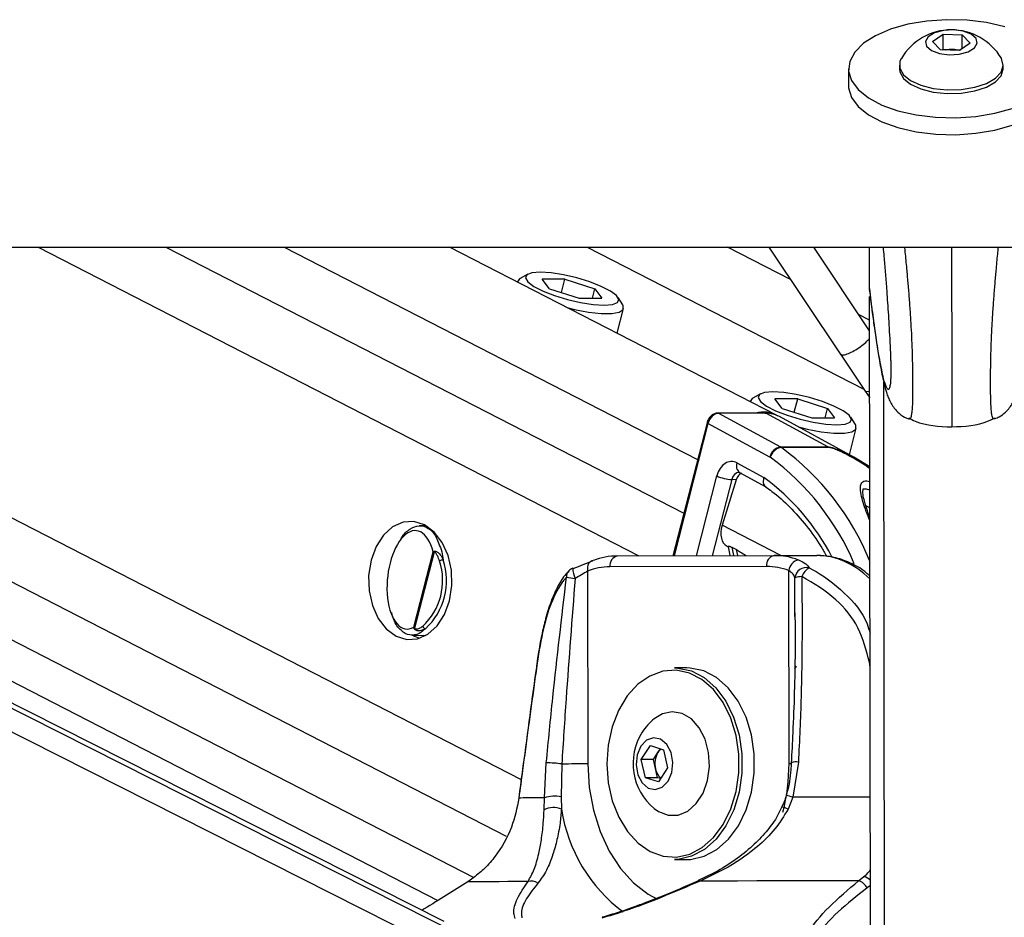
# Model space of a CAD drawing. Header units: millimetres. Extents: x 1508 to 17407, y 390 to 16320.
# Tile 40 of 66: x 14669 to 14849, y 5778 to 5942. Entities that reach past the tile are written whole.
import ezdxf

# ---------------------------------------------------------------- set-up
doc = ezdxf.new("R2010")
doc.units = ezdxf.units.MM
doc.header["$LTSCALE"] = 2

msp = doc.modelspace()

# ---------------------------------------------------------------- linework, layer by layer
at = {"color": 7, "linetype": 'Continuous', "lineweight": 25}
for p, q in [((14836.25, 5938.08), (14838.22, 5939.45)), ((14837.74, 5936.59), (14836.25, 5938.08)), ((14838.22, 5939.45), (14841.68, 5939.32)), ((14838.23, 5936.7), (14838.22, 5939.45)), ((14843.16, 5937.82), (14841.19, 5936.46)), ((14841.68, 5939.32), (14843.16, 5937.82)), ((14841.68, 5936.8), (14841.68, 5939.32)), ((14841.19, 5936.46), (14837.74, 5936.59)), ((14838.04, 5936.58), (14838.23, 5936.7)), ((14838.23, 5936.7), (14839.95, 5936.64)), ((14839.95, 5936.64), (14841.37, 5936.59)), ((14820.91, 5933.09), (14820.92, 5930.02)), ((14830.21, 5933.78), (14830.21, 5933.11)), ((14849.21, 5933.13), (14849.21, 5933.8)), ((12298.07, 5900.55), (14837.97, 5900.55)), ((14747, 5777.29), (14502.8, 5900.55)), ((14513.53, 5900.55), (14745.86, 5781.16)), ((14807.78, 5869.83), (14747.99, 5900.55)), ((14810.33, 5894.63), (14798.8, 5900.55)), ((14806.38, 5900.55), (14819.54, 5880.82)), ((14824.78, 5885.22), (14814.55, 5900.55)), ((14824.77, 5892.64), (14824.75, 5900.55)), ((14824.76, 5892.64), (14824.75, 5900.55)), ((14824.77, 5892.64), (14824.76, 5900.55)), ((14824.77, 5894.87), (14824.76, 5900.55)), ((14824.77, 5892.97), (14824.76, 5900.55)), ((14824.77, 5894.47), (14824.76, 5900.55)), ((14837.97, 5900.55), (17377.86, 5900.55)), ((14762.27, 5895.56), (14760.87, 5894.79)), ((14769.09, 5894.66), (14764.94, 5894.66)), ((14766.24, 5892.92), (14764.94, 5894.66)), ((14768.46, 5892.22), (14769.09, 5894.66)), ((14769.09, 5894.66), (14774.55, 5892.92)), ((14760.42, 5894.28), (14760.39, 5894.18)), ((14766.24, 5892.92), (14771.7, 5891.19)), ((14774.1, 5891.19), (14774.55, 5892.92)), ((14774.55, 5892.92), (14775.85, 5891.19)), ((14824.77, 5892.96), (14824.77, 5894.47)), ((14824.77, 5892.97), (14824.77, 5892.96)), ((14824.77, 5892.96), (14824.83, 5892.32)), ((14771.7, 5891.19), (14775.85, 5891.19)), ((14779.64, 5889.97), (14778.78, 5891.31)), ((14824.77, 5887.21), (14824.77, 5891.51)), ((14824.93, 5768.22), (14824.77, 5891.51)), ((14824.77, 5888.21), (14824.77, 5891.51)), ((14778.64, 5884.81), (14779.79, 5889.31)), ((14824.77, 5887.21), (14822.76, 5888.24)), ((14824.77, 5888.05), (14824.77, 5888.21)), ((14824.77, 5887.21), (14824.77, 5888.21)), ((14819.45, 5880.95), (14823.94, 5874.21)), ((14804.81, 5873.7), (14803.41, 5872.93)), ((14823.94, 5874.21), (14824.79, 5873)), ((14802.95, 5872.42), (14802.93, 5872.32)), ((14811.63, 5872.8), (14807.47, 5872.8)), ((14808.78, 5871.06), (14807.47, 5872.8)), ((14811, 5870.36), (14811.63, 5872.8)), ((14811.63, 5872.8), (14817.08, 5871.06)), ((14805.66, 5870.21), (14796.98, 5870.21)), ((14797.13, 5870.17), (14808.47, 5864.02)), ((14805.81, 5870.17), (14797.13, 5870.17)), ((14817.15, 5864.02), (14805.81, 5870.17)), ((14821.9, 5862.15), (14808.28, 5869.56)), ((14808.78, 5871.06), (14814.23, 5869.33)), ((14816.63, 5869.33), (14817.08, 5871.06)), ((14817.08, 5871.06), (14818.38, 5869.33)), ((14822.17, 5868.11), (14821.32, 5869.45)), ((14795.07, 5868.44), (14788.82, 5844.13)), ((14806.55, 5862.16), (14795.23, 5868.29)), ((14814.23, 5869.33), (14818.38, 5869.33)), ((14821.08, 5862.6), (14822.32, 5867.45)), ((14808.47, 5864.02), (14817.15, 5864.02)), ((14817.32, 5863.91), (14808.64, 5863.91)), ((14824.81, 5860.4), (14821.88, 5862.15)), ((14800.53, 5861.1), (14805.43, 5858.44)), ((14800.95, 5859.35), (14800.99, 5859.34)), ((14800.99, 5859.34), (14805.83, 5856.71)), ((14800.39, 5858.02), (14797.81, 5849.7)), ((14800.39, 5858.02), (14799.58, 5858.04)), ((14743.63, 5849.65), (14742.51, 5849.62)), ((14741.45, 5831.07), (14744.99, 5844.85)), ((14745.18, 5844.82), (14741.6, 5830.88)), ((14778.7, 5844.1), (14807.34, 5844.18)), ((14798.76, 5845.86), (14798.92, 5845.78)), ((14798.91, 5845.83), (14799.25, 5844.16)), ((14799.56, 5845.7), (14800.44, 5845.25)), ((14807.34, 5844.18), (14815.13, 5844.18)), ((14773.23, 5841.33), (14773.27, 5806.09)), ((14805.93, 5842.18), (14777.29, 5842.1)), ((14810.04, 5806.19), (14810, 5841.43)), ((14811.1, 5833.03), (14811.1, 5833.71)), ((14741.07, 5829.63), (14743.63, 5829.57)), ((14743.4, 5829.45), (14743.15, 5829.58)), ((14791.38, 5823.64), (14789.11, 5823.64)), ((14788.83, 5815.64), (14788.79, 5815.64)), ((14783.04, 5806.88), (14784.69, 5809.44)), ((14784.69, 5809.44), (14787.08, 5808.7)), ((14785.25, 5806.88), (14786.07, 5808.16)), ((14786.07, 5808.16), (14786.53, 5808.87)), ((14787.08, 5808.7), (14787.83, 5805.4)), ((14783.79, 5803.58), (14783.04, 5806.88)), ((14785.25, 5806.88), (14783.04, 5806.88)), ((14785.62, 5805.23), (14785.25, 5806.88)), ((14811.76, 5806.42), (14810.73, 5800.01)), ((14765.32, 5799.89), (14765.67, 5806.3)), ((14768.5, 5806.08), (14768.39, 5800.08)), ((14785.99, 5803.58), (14785.62, 5805.23)), ((14787.83, 5805.4), (14786.18, 5802.84)), ((14786.18, 5802.84), (14783.79, 5803.58)), ((14785.99, 5803.58), (14783.79, 5803.58)), ((14786.55, 5803.41), (14785.99, 5803.58)), ((14765.28, 5797.7), (14765.32, 5799.89)), ((14768.39, 5800.08), (14768.45, 5797.82)), ((14810.73, 5800.01), (14809.86, 5797.82)), ((14788.79, 5796.64), (14788.83, 5796.64)), ((14789.11, 5788.64), (14791.38, 5788.64)), ((14752.42, 5785.32), (14751.3, 5784.55)), ((14793.47, 5784.77), (14793.46, 5784.76)), ((14822.76, 5784.74), (14823.73, 5785.52))]:
    msp.add_line(p, q, dxfattribs=at)
at = {"color": 8, "linetype": 'Continuous', "lineweight": 25}
for p, q in [((14750.87, 5770.07), (14492.37, 5900.55)), ((14750.21, 5774.7), (14500.89, 5900.55)), ((14528.25, 5900.55), (14752.43, 5785.35)), ((14548.85, 5900.55), (14758.36, 5792.88)), ((14571.68, 5900.55), (14761.09, 5803.22)), ((14672.77, 5900.55), (14782.6, 5844.11)), ((14696.15, 5900.55), (14790.82, 5851.9)), ((14717.76, 5900.55), (14793.34, 5861.71)), ((14773.13, 5900.55), (14823.71, 5874.56)), ((14824.77, 5892.64), (14824.75, 5900.55)), ((14824.76, 5892.64), (14824.75, 5900.55)), ((14824.77, 5892.64), (14824.76, 5900.55)), ((14824.77, 5887.21), (14824.77, 5891.51)), ((14824.98, 5734.61), (14824.77, 5891.51)), ((14824.77, 5888.21), (14824.77, 5891.51)), ((14824.77, 5887.8), (14824.77, 5888.21)), ((14824.77, 5887.82), (14824.77, 5887.8)), ((14824.77, 5887.21), (14824.77, 5887.8)), ((14827.56, 5729.79), (14827.36, 5875.91)), ((14795.23, 5868.29), (14789.02, 5844.13)), ((14793.11, 5844.14), (14796.86, 5858.73)), ((14799.58, 5858.04), (14796.01, 5844.15)), ((14824.82, 5852.87), (14824.1, 5853.23)), ((14808.54, 5844.18), (14797.81, 5849.7)), ((14799.56, 5845.7), (14799.88, 5844.16)), ((14800.66, 5844.16), (14800.44, 5845.25)), ((14811.1, 5833.71), (14811.13, 5840.1)), ((14824.73, 5824.67), (14824.86, 5824.7)), ((14824.86, 5823.76), (14824.73, 5824.67)), ((14824.91, 5783.9), (14824.33, 5783.44))]:
    msp.add_line(p, q, dxfattribs=at)
at = {"color": 7, "linetype": 'Continuous', "lineweight": 25, "flags": 128}
for points in [[(14849.48, 5940.8), (14846.16, 5941.56), (14842.59, 5941.99), (14838.91, 5942.09), (14835.26, 5941.84), (14831.78, 5941.25), (14828.61, 5940.35), (14825.86, 5939.17), (14823.65, 5937.77), (14822.05, 5936.18), (14821.13, 5934.47), (14820.93, 5932.71), (14821.45, 5930.97)], [(14839.32, 5935.69), (14841.16, 5935.8), (14842.78, 5936.23), (14843.93, 5936.92), (14844.44, 5937.77), (14844.23, 5938.65), (14843.33, 5939.43), (14841.87, 5939.97), (14840.09, 5940.21), (14838.25, 5940.11), (14836.63, 5939.68), (14835.48, 5938.98), (14834.97, 5938.13), (14835.19, 5937.25), (14836.09, 5936.48), (14837.54, 5935.93), (14839.32, 5935.69)], [(14830.57, 5935.01), (14830.32, 5934.45), (14830.29, 5933.22), (14830.95, 5932.02), (14832.27, 5930.96), (14834.14, 5930.11), (14836.42, 5929.53), (14838.95, 5929.27)], [(14838.95, 5929.27), (14841.53, 5929.34), (14843.98, 5929.74), (14846.11, 5930.44), (14847.77, 5931.39), (14848.83, 5932.52), (14849.21, 5933.74), (14848.89, 5934.97), (14848.85, 5935.04)], [(14830.21, 5933.11), (14830.29, 5932.55), (14830.95, 5931.36), (14832.27, 5930.29), (14834.14, 5929.44), (14836.42, 5928.86), (14838.95, 5928.6)], [(14838.95, 5928.6), (14841.53, 5928.67), (14843.98, 5929.07), (14846.11, 5929.77), (14847.77, 5930.72), (14848.83, 5931.85), (14849.21, 5933.07), (14849.21, 5933.13)], [(14821.45, 5930.97), (14822.67, 5929.31), (14824.55, 5927.8), (14827, 5926.49), (14829.95, 5925.44), (14833.27, 5924.68), (14836.84, 5924.25), (14840.52, 5924.15), (14844.17, 5924.4), (14847.65, 5924.99), (14850.82, 5925.89)], [(14820.92, 5930.02), (14820.94, 5929.64), (14821.45, 5927.9)], [(14821.45, 5927.9), (14822.67, 5926.24), (14824.55, 5924.73), (14827.01, 5923.42), (14829.95, 5922.36), (14833.28, 5921.6), (14836.85, 5921.17), (14840.53, 5921.08), (14844.17, 5921.33), (14847.65, 5921.91), (14850.83, 5922.81), (14853.57, 5923.99), (14855.78, 5925.4), (14857.38, 5926.99), (14858.3, 5928.69), (14858.52, 5930.07)], [(14760.87, 5894.79), (14760.75, 5894.71), (14760.4, 5894.18)], [(14764.55, 5895.93), (14763.03, 5895.81), (14762.11, 5895.45), (14761.86, 5894.89), (14762.31, 5894.17), (14763.4, 5893.35), (14765.07, 5892.49), (14767.16, 5891.67), (14769.52, 5890.95), (14771.95, 5890.39), (14774.25, 5890.04), (14776.24, 5889.92), (14777.76, 5890.04), (14778.68, 5890.39), (14778.93, 5890.95), (14778.48, 5891.67), (14777.39, 5892.49), (14775.72, 5893.35), (14773.63, 5894.17), (14771.27, 5894.89), (14768.84, 5895.45), (14766.54, 5895.81), (14764.55, 5895.93)], [(14769.68, 5889.41), (14770.8, 5889.14), (14773.38, 5888.66), (14775.73, 5888.41), (14777.65, 5888.41), (14779.02, 5888.66), (14779.72, 5889.14), (14779.71, 5889.82), (14779.64, 5889.97)], [(14807.08, 5874.07), (14805.56, 5873.95), (14804.64, 5873.59), (14804.4, 5873.03), (14804.84, 5872.31), (14805.94, 5871.49), (14807.6, 5870.64), (14809.7, 5869.81), (14812.06, 5869.1), (14814.48, 5868.54), (14816.79, 5868.18), (14818.78, 5868.06), (14820.29, 5868.18), (14821.21, 5868.54), (14821.46, 5869.1), (14821.02, 5869.81), (14819.92, 5870.64), (14818.26, 5871.49), (14816.16, 5872.31), (14813.8, 5873.03), (14811.37, 5873.59), (14809.07, 5873.95), (14807.08, 5874.07)], [(14803.41, 5872.93), (14803.29, 5872.85), (14802.94, 5872.32)], [(14805.66, 5870.21), (14805.73, 5870.2), (14805.81, 5870.17)], [(14811.76, 5867.67), (14813.33, 5867.29), (14815.92, 5866.8), (14818.26, 5866.55), (14820.19, 5866.55), (14821.55, 5866.8), (14822.26, 5867.29), (14822.25, 5867.97), (14822.17, 5868.11)], [(14738.2, 5829.46), (14740.15, 5828.85), (14742.14, 5828.98), (14744.04, 5829.83), (14745.72, 5831.34), (14747.07, 5833.42), (14747.99, 5835.92), (14748.42, 5838.68), (14748.33, 5841.49), (14747.73, 5844.18), (14746.66, 5846.56), (14745.19, 5848.46), (14743.42, 5849.76), (14741.47, 5850.37), (14739.48, 5850.25), (14737.58, 5849.4), (14735.9, 5847.88), (14734.55, 5845.8), (14733.63, 5843.3), (14733.2, 5840.55), (14733.29, 5837.73), (14733.89, 5835.04), (14734.96, 5832.66), (14736.43, 5830.76), (14738.2, 5829.46)], [(14774.27, 5843.26), (14774, 5843.22), (14773.75, 5843.11), (14773.54, 5842.93), (14773.38, 5842.69), (14773.26, 5842.4), (14773.19, 5842.06), (14773.18, 5841.7), (14773.23, 5841.33)], [(14770.61, 5841.79), (14770.53, 5841.86), (14770.51, 5841.86)], [(14741.29, 5829.63), (14741.6, 5829.46), (14742.51, 5829.08)], [(14763.97, 5824.57), (14763.97, 5824.55), (14764, 5824.51)], [(14776.74, 5806.11), (14776.99, 5802.67), (14777.73, 5799.37), (14778.92, 5796.35), (14780.52, 5793.72), (14782.45, 5791.61), (14784.65, 5790.09), (14787.02, 5789.23), (14789.46, 5789.06), (14791.88, 5789.59), (14794.18, 5790.8), (14796.25, 5792.64), (14798.02, 5795.03), (14799.41, 5797.87), (14800.37, 5801.05), (14800.86, 5804.44), (14800.86, 5807.9), (14800.36, 5811.29), (14799.39, 5814.47), (14797.99, 5817.3), (14796.21, 5819.68), (14794.13, 5821.51), (14791.84, 5822.7), (14789.42, 5823.22), (14786.98, 5823.04), (14784.61, 5822.16), (14782.41, 5820.64), (14780.48, 5818.51), (14778.89, 5815.88), (14777.71, 5812.85), (14776.98, 5809.55), (14776.74, 5806.11)], [(14789.11, 5823.64), (14789.72, 5823.62), (14792.19, 5823.09), (14794.54, 5821.87), (14796.67, 5820), (14798.49, 5817.56), (14799.92, 5814.66), (14800.91, 5811.41), (14801.42, 5807.94), (14801.43, 5804.4), (14800.93, 5800.93), (14799.94, 5797.68), (14798.52, 5794.77), (14796.71, 5792.32), (14794.58, 5790.44), (14792.24, 5789.21), (14789.76, 5788.66), (14789.11, 5788.64)], [(14791.38, 5788.64), (14792.03, 5788.66), (14794.5, 5789.21), (14796.85, 5790.44), (14798.97, 5792.32), (14800.78, 5794.77), (14802.21, 5797.68), (14803.19, 5800.93), (14803.69, 5804.4), (14803.68, 5807.94), (14803.17, 5811.41), (14802.18, 5814.66), (14800.75, 5817.56), (14798.93, 5820), (14796.8, 5821.87), (14794.45, 5823.09), (14791.98, 5823.62), (14791.38, 5823.64)], [(14785.41, 5797.93), (14786.19, 5797.38), (14787.96, 5796.71), (14789.79, 5796.75), (14791.54, 5797.48), (14793.09, 5798.85), (14794.32, 5800.76), (14795.15, 5803.07), (14795.49, 5805.61), (14795.35, 5808.19), (14794.71, 5810.62), (14793.64, 5812.71), (14792.2, 5814.32), (14790.52, 5815.32), (14788.7, 5815.64), (14786.89, 5815.25), (14785.41, 5814.36)], [(14782.95, 5809.34), (14782.28, 5807.75), (14782.08, 5805.92), (14782.4, 5804.12), (14783.17, 5802.63), (14784.3, 5801.67), (14785.59, 5801.4), (14786.87, 5801.84), (14787.92, 5802.94), (14788.6, 5804.53), (14788.79, 5806.36), (14788.47, 5808.16), (14787.7, 5809.65), (14786.57, 5810.61), (14785.28, 5810.89), (14784.01, 5810.44), (14782.95, 5809.34)], [(14773.27, 5806.09), (14772.78, 5806.09), (14772.23, 5806.09), (14771.63, 5806.09), (14771, 5806.09), (14770.36, 5806.09), (14769.71, 5806.08), (14769.09, 5806.08), (14768.5, 5806.08)], [(14760.65, 5799.9), (14760.65, 5799.9), (14760.66, 5799.86)], [(14765.32, 5799.89), (14764.52, 5799.89), (14763.78, 5799.88), (14763.1, 5799.88), (14762.49, 5799.87), (14761.94, 5799.87), (14761.45, 5799.87), (14761.02, 5799.86), (14760.66, 5799.86)], [(14762.34, 5784.6), (14760.42, 5784.59), (14758.65, 5784.59), (14757.03, 5784.58), (14755.56, 5784.57), (14754.25, 5784.57), (14753.11, 5784.56), (14752.12, 5784.55), (14751.3, 5784.55)], [(14822.76, 5784.74), (14818.95, 5784.73), (14815.18, 5784.73), (14811.46, 5784.72), (14807.79, 5784.71), (14804.18, 5784.71), (14800.63, 5784.7), (14797.16, 5784.69), (14793.77, 5784.69)]]:
    msp.add_lwpolyline(points, dxfattribs=at)
at = {"color": 8, "linetype": 'Continuous', "lineweight": 25, "flags": 128}
for points in [[(14824.79, 5874.16), (14824.22, 5874.08), (14823.94, 5874.21)], [(14796.98, 5870.21), (14797.05, 5870.2), (14797.13, 5870.17)], [(14795.07, 5868.44), (14795.07, 5868.44), (14795.08, 5868.4), (14795.11, 5868.37), (14795.16, 5868.33), (14795.23, 5868.29)], [(14773.27, 5806.09), (14773.53, 5801.81), (14774.28, 5797.65), (14775.51, 5793.72), (14777.17, 5790.13), (14779.23, 5786.98), (14781.63, 5784.35), (14784.3, 5782.31), (14785.98, 5781.41)], [(14810.04, 5806.19), (14810.46, 5806.19), (14810.56, 5806.19)], [(14824.89, 5800.04), (14823.85, 5800.04), (14821.62, 5800.03), (14819.4, 5800.03), (14817.21, 5800.02), (14815.03, 5800.02), (14812.87, 5800.02), (14810.73, 5800.01)]]:
    msp.add_lwpolyline(points, dxfattribs=at)
at = {"color": 7, "linetype": 'Continuous', "lineweight": 25}
for centre, radius, start, end in [((14839.72, 5929.6), 10.63, 30.7879, 149.3661), ((14839.71, 5930.59), 6.05, 87.7149, 99.886), ((14839.78, 5931.1), 5.54, 75.2475, 88.1832), ((14805.36, 5865), 5.4, 59.741, 105.3811), ((14805.87, 5865.1), 5.07, 61.6601, 90.7037), ((14808.86, 5861.7), 2.36, 99.6315, 168.7709), ((14807.57, 5862.38), 1.87, 55.1585, 61.4957), ((14816.25, 5862.38), 1.87, 55.1585, 61.4957), ((14806.25, 5861.61), 0.625, 55.1585, 61.4957), ((14809.03, 5861.42), 2.53, 98.9059, 163.842), ((14799.88, 5865.01), 6.97, 244.295, 267.4999), ((14745.86, 5844.87), 0.674, 172.4477, 184.7458), ((14807.69, 5842.43), 1.78, 101.4244, 188.1495), ((14807.34, 5831.82), 12.36, 68.9808, 90.0143), ((14735.33, 5839.6), 11.4, 312.8826, 18.2961), ((14735.43, 5839.6), 12, 312.8826, 18.2961), ((14746.91, 5841.79), 1.58, 92.8139, 118.4525), ((14778.77, 5831.72), 12.38, 90.2987, 111.3119), ((14779.06, 5842.35), 1.78, 101.4244, 188.1495), ((14812.17, 5841.21), 2.18, 100.3518, 174.2793), ((14771.22, 5839.99), 2, 110.8418, 137.3378), ((14777.35, 5830.75), 11.35, 90.2987, 111.3119), ((14805.93, 5830.85), 11.33, 68.9808, 90.0143), ((14813.19, 5839.91), 2.07, 75.2888, 174.8801), ((14815.2, 5839.33), 2.98, 119.9624, 160.5735), ((14777.46, 5893.76), 54.17, 261.4021, 263.0886), ((14812.34, 5836.96), 3.36, 89.0636, 110.9948), ((14742.01, 5830.57), 0.507, 142.7762, 155.9389), ((14743.71, 5831.45), 0.652, 197.9606, 260.5105), ((14792.16, 5806.14), 10.63, 129.3893, 147.2359), ((14792.16, 5806.14), 10.63, 147.2359, 230.6107), ((14789.46, 5806.14), 3.95, 149.1522, 193.309), ((14788.09, 5806.9), 2.38, 125.9742, 147.9576), ((14765.33, 5782.9), 23.4, 82.2042, 89.1581), ((14788.55, 5805.78), 2.98, 190.7119, 229.5283), ((14767.17, 5794.84), 5.38, 76.8355, 110.0544), ((14766.98, 5794.53), 3.61, 66.0447, 118.2292), ((14762.94, 5782.64), 2.05, 54.3177, 107.1937), ((14822.04, 5782.28), 2.56, 26.7968, 73.7869)]:
    msp.add_arc(centre, radius, start, end, dxfattribs=at)
at = {"color": 8, "linetype": 'Continuous', "lineweight": 25}
for centre, radius, start, end in [((14779.42, 5824.42), 49.13, 22.4258, 53.501), ((14801.93, 5860.52), 1.51, 157.7007, 231.6911), ((14778.9, 5824.44), 46.77, 22.9256, 53.6726), ((14780.81, 5824.74), 41.74, 27.3839, 53.8429), ((14770.88, 5840.33), 1.52, 138.8837, 184.6565), ((14774.76, 5841.87), 4.25, 180.1843, 206.2532), ((14810.31, 5824.29), 1.13, 311.4037, 347.0915), ((14811.35, 5803.68), 2.78, 81.5948, 108.6302), ((14774.5, 5806.06), 35.54, 345.664, 0.2144), ((14806.38, 5784.91), 15.72, 73.9028, 78.4372), ((14796.99, 5802.19), 28.87, 188.6971, 233.3065), ((14807.93, 5794.2), 4.11, 61.8621, 78.0553), ((14793.54, 5784.43), 0.341, 47.3481, 101.9916), ((14823.01, 5783.03), 2.59, 42.5844, 73.6883)]:
    msp.add_arc(centre, radius, start, end, dxfattribs=at)
at = {"color": 7, "linetype": 'Continuous', "lineweight": 25}
for centre, major_axis, ratio, start_param, end_param in [((14796.64, 5868.29), (0.93, 1.77), 0.663275, 0.333452, 1.904248), ((14799.52, 5857.36), (0, 4), 0.706963, 5.916984, 7.504924), ((14801.72, 5857.34), (0.19, 1.99), 0.721843, 0.368313, 1.291597), ((14740.98, 5839.74), (0.94, 8.98), 0.482038, 5.366836, 9.745045), ((14800.61, 5849.41), (1.86, 3.54), 0.676908, 1.835365, 3.146859)]:
    msp.add_ellipse(centre, major_axis=major_axis, ratio=ratio, start_param=start_param, end_param=end_param, dxfattribs=at)
at = {"color": 8, "linetype": 'Continuous', "lineweight": 25}
for centre, major_axis, ratio, start_param, end_param in [((14800.93, 5857.36), (-0.07, 2), 0.713577, 6.236535, 7.480923), ((14815.22, 5820.18), (-0.12, 24), 0.707102, 5.673655, 6.28145)]:
    msp.add_ellipse(centre, major_axis=major_axis, ratio=ratio, start_param=start_param, end_param=end_param, dxfattribs=at)
at = {"color": 7, "linetype": 'Continuous', "lineweight": 25}
for points, knots in [([(14827.24, 5900.55), (14827.29, 5899.97), (14827.42, 5898.5), (14827.63, 5895.99), (14827.84, 5893.34), (14828.01, 5890.88), (14828.16, 5888.67), (14828.31, 5886.33), (14828.43, 5884.15), (14828.53, 5882.15), (14828.59, 5880.69), (14828.63, 5879.53), (14828.65, 5878.78), (14828.66, 5878.15), (14828.66, 5877.67), (14828.65, 5877.21), (14828.64, 5876.79), (14828.62, 5876.4), (14828.61, 5876.21), (14828.6, 5876.12)], [0, 0, 0, 0, 0.085085, 0.215985, 0.347266, 0.43601, 0.52501, 0.615225, 0.706197, 0.765213, 0.825206, 0.852771, 0.880872, 0.899196, 0.918141, 0.933717, 0.956818, 0.980486, 1, 1, 1, 1]), ([(14824.8, 5892.31), (14824.87, 5891.78), (14825.12, 5889.74), (14825.37, 5887.92), (14825.55, 5886.58)], [0, 0, 0, 0, 0.262516, 1, 1, 1, 1]), ([(14847.65, 5869.2), (14847.93, 5869.3), (14848.68, 5869.57), (14849.62, 5870.33), (14850.43, 5871.23), (14850.95, 5872.07), (14851.33, 5872.85), (14851.64, 5873.69), (14852.02, 5874.94), (14852.51, 5877.07), (14853.09, 5880.3), (14853.64, 5883.88), (14853.98, 5886.42), (14854.11, 5887.46)], [0, 0, 0, 0, 0.020214, 0.053313, 0.085151, 0.118649, 0.157771, 0.210179, 0.29001, 0.450905, 0.660893, 0.860643, 1, 1, 1, 1]), ([(14825.55, 5886.58), (14825.59, 5886.29), (14825.83, 5884.44), (14826.27, 5881.55), (14826.88, 5877.95), (14827.42, 5875.47), (14827.86, 5873.91), (14828.21, 5872.94), (14828.61, 5872.09), (14829.22, 5871.11), (14830.17, 5870.13), (14831.14, 5869.39), (14831.82, 5869.21), (14831.95, 5869.17)], [0, 0, 0, 0, 0.040093, 0.2522857, 0.4504661, 0.6611788, 0.7674276, 0.8279535, 0.8769715, 0.9143571, 0.9516223, 0.9904881, 1, 1, 1, 1]), ([(14796.98, 5870.21), (14796.79, 5870.18), (14796.4, 5870.13), (14795.85, 5869.78), (14795.38, 5869.24), (14795.15, 5868.75), (14795.08, 5868.48), (14795.07, 5868.44)], [0, 0, 0, 0, 0.224252, 0.4537, 0.708751, 0.960287, 1, 1, 1, 1]), ([(14839.8, 5867.69), (14842.12, 5867.78), (14844.89, 5867.87), (14847.28, 5869.14), (14847.66, 5869.35)], [0, 0, 0, 0, 0.837937, 1, 1, 1, 1]), ([(14831.87, 5869.19), (14831.88, 5869.18), (14831.91, 5869.15), (14831.93, 5869.15), (14831.94, 5869.15)], [0, 0, 0, 0, 0.396978, 1, 1, 1, 1]), ([(14831.94, 5869.32), (14832.32, 5869.12), (14834.72, 5867.86), (14837.48, 5867.77), (14839.8, 5867.69)], [0, 0, 0, 0, 0.162063, 1, 1, 1, 1]), ([(14847.73, 5869.21), (14847.72, 5869.2), (14847.69, 5869.17), (14847.67, 5869.17), (14847.66, 5869.17)], [0, 0, 0, 0, 0.399399, 1, 1, 1, 1]), ([(14805.43, 5858.44), (14805.43, 5858.43), (14805.39, 5858.3), (14805.32, 5857.97), (14805.32, 5857.48), (14805.46, 5857.02), (14805.67, 5856.85), (14805.77, 5856.77)], [0, 0, 0, 0, 0.0179522, 0.1776201, 0.4689589, 0.7599825, 1, 1, 1, 1]), ([(14805.75, 5856.75), (14806.14, 5856.47), (14807.67, 5855.39), (14810.21, 5853.11), (14813.21, 5849.71), (14815.44, 5846.66), (14816.55, 5844.63), (14816.87, 5844.04)], [0, 0, 0, 0, 0.092566, 0.359482, 0.625809, 0.891521, 1, 1, 1, 1]), ([(14824.82, 5851.08), (14824.66, 5851.51), (14824.2, 5852.72), (14823.78, 5854.23), (14823.49, 5855.55), (14823.61, 5856.37), (14823.55, 5856.33), (14823.77, 5856.4), (14824.11, 5856.37), (14824.48, 5856.3), (14824.73, 5856.2), (14824.82, 5856.17)], [0, 0, 0, 0, 0.139741, 0.399123, 0.572956, 0.710043, 0.847979, 0.892475, 0.933445, 0.977309, 1, 1, 1, 1]), ([(14738.98, 5846.96), (14739.06, 5847.11), (14739.56, 5848.09), (14740.77, 5849.13), (14742.47, 5849.83), (14744.15, 5849.28), (14745.41, 5848.06), (14745.86, 5846.73), (14746, 5846.31)], [0, 0, 0, 0, 0.037642, 0.241332, 0.452486, 0.672277, 0.898308, 1, 1, 1, 1]), ([(14744.99, 5844.85), (14744.99, 5844.85), (14745.04, 5844.89), (14745.12, 5844.92), (14745.19, 5844.96)], [0, 0, 0, 0, 0.028617, 1, 1, 1, 1]), ([(14745.18, 5844.82), (14745.11, 5844.83), (14745.04, 5844.84), (14744.99, 5844.84), (14744.99, 5844.85)], [0, 0, 0, 0, 0.971367, 1, 1, 1, 1]), ([(14746.15, 5843.18), (14746.05, 5843.49), (14745.89, 5843.98), (14745.6, 5844.47), (14745.4, 5844.71), (14745.28, 5844.81), (14745.21, 5844.81), (14745.18, 5844.82)], [0, 0, 0, 0, 0.455671, 0.745011, 0.850638, 0.957061, 1, 1, 1, 1]), ([(14745.19, 5844.96), (14745.23, 5844.97), (14745.35, 5845.01), (14745.57, 5844.95), (14745.91, 5844.75), (14746.39, 5844.26), (14746.66, 5843.7), (14746.83, 5843.37)], [0, 0, 0, 0, 0.060695, 0.184545, 0.294065, 0.574644, 1, 1, 1, 1]), ([(14798.93, 5845.83), (14798.93, 5845.86), (14798.93, 5845.91), (14799.16, 5845.89), (14799.4, 5845.79), (14799.54, 5845.71), (14799.56, 5845.7)], [0, 0, 0, 0, 0.285498, 0.624472, 0.950397, 1, 1, 1, 1]), ([(14800.44, 5845.25), (14800.68, 5845.11), (14801.21, 5844.8), (14801.83, 5844.39), (14802.17, 5844.17)], [0, 0, 0, 0, 0.455329, 1, 1, 1, 1]), ([(14824.84, 5840.44), (14824.34, 5840.87), (14822.99, 5842.02), (14820.49, 5843.23), (14817.72, 5844.06), (14815.91, 5844.14), (14815.12, 5844.18)], [0, 0, 0, 0, 0.178252, 0.480235, 0.775495, 1, 1, 1, 1]), ([(14770.61, 5841.79), (14771.24, 5842.05), (14772.58, 5842.59), (14773.68, 5843.02), (14774.27, 5843.26)], [0, 0, 0, 0, 0.4618614, 1, 1, 1, 1]), ([(14811.78, 5843.36), (14812.28, 5843.13), (14813.2, 5842.7), (14813.55, 5842.16), (14813.71, 5841.91)], [0, 0, 0, 0, 0.538139, 1, 1, 1, 1]), ([(14769.78, 5841.29), (14769.6, 5841.12), (14768.83, 5840.38), (14767.76, 5838.58), (14766.52, 5835.9), (14765.56, 5832.85), (14764.8, 5829.59), (14764.28, 5826.84), (14764.05, 5825.09), (14763.98, 5824.56)], [0, 0, 0, 0, 0.055241, 0.232386, 0.418987, 0.602849, 0.760205, 0.925957, 1, 1, 1, 1]), ([(14773.23, 5841.33), (14772.86, 5841.11), (14772.17, 5840.7), (14771.34, 5840.22), (14770.95, 5839.99)], [0, 0, 0, 0, 0.5305867, 1, 1, 1, 1]), ([(14811.13, 5840.1), (14811.05, 5840.32), (14810.87, 5840.81), (14810.3, 5841.21), (14810, 5841.43)], [0, 0, 0, 0, 0.469413, 1, 1, 1, 1]), ([(14769.37, 5840.2), (14769.3, 5840.13), (14768.32, 5839.07), (14766.75, 5836.37), (14765.05, 5831.01), (14764.35, 5826.68), (14764, 5824.51)], [0, 0, 0, 0, 0.025047, 0.371523, 0.686338, 1, 1, 1, 1]), ([(14765.67, 5806.3), (14766.06, 5810.27), (14767.17, 5821.58), (14768.5, 5832.88), (14769.37, 5840.2)], [0, 0, 0, 0, 0.351724, 1, 1, 1, 1]), ([(14770.95, 5839.99), (14770.37, 5832.66), (14769.49, 5821.36), (14768.76, 5810.06), (14768.5, 5806.08)], [0, 0, 0, 0, 0.648203, 1, 1, 1, 1]), ([(14812.39, 5840.32), (14812.43, 5833), (14812.48, 5821.7), (14811.94, 5810.4), (14811.76, 5806.42)], [0, 0, 0, 0, 0.648276, 1, 1, 1, 1]), ([(14824.73, 5824.67), (14824.16, 5826.83), (14823.04, 5831.15), (14818.54, 5836.73), (14814.55, 5839.06), (14812.39, 5840.32)], [0, 0, 0, 0, 0.313753, 0.62866, 1, 1, 1, 1]), ([(14743.6, 5830.81), (14743.22, 5830.49), (14742.27, 5829.71), (14740.68, 5829.48), (14739.07, 5830.36), (14737.89, 5831.88), (14737.52, 5833.32), (14737.41, 5833.76)], [0, 0, 0, 0, 0.163165, 0.397297, 0.64066, 0.889319, 1, 1, 1, 1]), ([(14811.13, 5833.71), (14811.14, 5831.35), (14811.19, 5824.04), (14810.9, 5814.9), (14810.54, 5808.13), (14810.44, 5806.31)], [0, 0, 0, 0, 0.2588312, 0.8005422, 1, 1, 1, 1]), ([(14741.54, 5830.78), (14741.51, 5830.87), (14741.47, 5830.97), (14741.45, 5831.06), (14741.45, 5831.07)], [0, 0, 0, 0, 0.9713832, 1, 1, 1, 1]), ([(14741.45, 5831.07), (14741.45, 5831.07), (14741.49, 5831), (14741.55, 5830.94), (14741.6, 5830.88)], [0, 0, 0, 0, 0.028633, 1, 1, 1, 1]), ([(14743.6, 5830.81), (14743.56, 5830.78), (14743.29, 5830.63), (14742.88, 5830.46), (14742.39, 5830.39), (14742.06, 5830.42), (14741.82, 5830.5), (14741.64, 5830.62), (14741.57, 5830.74), (14741.54, 5830.78)], [0, 0, 0, 0, 0.070103, 0.395135, 0.587131, 0.731052, 0.841657, 0.936351, 1, 1, 1, 1]), ([(14741.6, 5830.88), (14741.62, 5830.86), (14741.67, 5830.8), (14741.87, 5830.75), (14742.33, 5830.8), (14742.77, 5831.02), (14743.05, 5831.23), (14743.09, 5831.25)], [0, 0, 0, 0, 0.045344, 0.125649, 0.375686, 0.92411, 1, 1, 1, 1]), ([(14763.97, 5824.57), (14763.68, 5822.51), (14762.55, 5814.29), (14761.46, 5806.07), (14760.65, 5799.9)], [0, 0, 0, 0, 0.2501, 1, 1, 1, 1]), ([(14764, 5824.51), (14763.82, 5823.2), (14762.91, 5816.66), (14761.8, 5808.45), (14760.88, 5801.54), (14760.66, 5799.86)], [0, 0, 0, 0, 0.159188, 0.795943, 1, 1, 1, 1]), ([(14810.44, 5806.31), (14810.42, 5805.88), (14810.33, 5804.06), (14810.05, 5802.02), (14809.55, 5800.5), (14809.49, 5800.32)], [0, 0, 0, 0, 0.211719, 0.906096, 1, 1, 1, 1]), ([(14760.66, 5799.86), (14760.29, 5798.06), (14759.5, 5794.17), (14756.97, 5789.87), (14754.48, 5787), (14753.1, 5785.88), (14752.42, 5785.32)], [0, 0, 0, 0, 0.301539, 0.649276, 0.826766, 1, 1, 1, 1]), ([(14809.51, 5800.31), (14809.44, 5800.04), (14809.26, 5799.32), (14808.92, 5798.66), (14808.7, 5798.25)], [0, 0, 0, 0, 0.379599, 1, 1, 1, 1]), ([(14762.34, 5784.6), (14762.73, 5785.31), (14763.52, 5786.73), (14764.25, 5789.36), (14764.79, 5792.2), (14765.13, 5794.88), (14765.24, 5796.87), (14765.28, 5797.7)], [0, 0, 0, 0, 0.245373, 0.495297, 0.678097, 0.864612, 1, 1, 1, 1]), ([(14768.45, 5797.82), (14768.37, 5796.96), (14768.18, 5794.94), (14767.64, 5792.17), (14766.82, 5789.24), (14765.74, 5786.51), (14764.68, 5785.04), (14764.14, 5784.31)], [0, 0, 0, 0, 0.135243, 0.316731, 0.502899, 0.748887, 1, 1, 1, 1]), ([(14808.73, 5798.24), (14808.42, 5797.59), (14807.65, 5795.96), (14805.82, 5793.55), (14803.3, 5790.94), (14800.14, 5788.45), (14796.79, 5786.32), (14794.46, 5785.27), (14793.44, 5784.82)], [0, 0, 0, 0, 0.102179, 0.255592, 0.427605, 0.620658, 0.834549, 1, 1, 1, 1]), ([(14809.86, 5797.82), (14809.11, 5796.59), (14807.57, 5794.04), (14804.29, 5790.91), (14799.77, 5787.52), (14796.08, 5785.77), (14793.77, 5784.69)], [0, 0, 0, 0, 0.202402, 0.415938, 0.635024, 1, 1, 1, 1]), ([(14793.46, 5784.76), (14792.9, 5784.51), (14790.81, 5783.56), (14787.62, 5782.2), (14784.91, 5781.16), (14783.84, 5780.76)], [0, 0, 0, 0, 0.1802, 0.6776609, 1, 1, 1, 1]), ([(14751.3, 5784.55), (14748.76, 5782.93), (14746.1, 5781.25), (14743.07, 5779.43), (14742.93, 5779.34)], [0, 0, 0, 0, 0.9541, 1, 1, 1, 1]), ([(14759.97, 5777.86), (14759.88, 5778.16), (14759.56, 5779.24), (14760.21, 5781.49), (14761.62, 5783.56), (14762.34, 5784.6)], [0, 0, 0, 0, 0.163716, 0.575625, 1, 1, 1, 1]), ([(14764.14, 5784.31), (14763.39, 5783.36), (14761.86, 5781.44), (14760.98, 5779.31), (14761.16, 5778.27), (14761.21, 5777.98)], [0, 0, 0, 0, 0.414625, 0.838122, 1, 1, 1, 1]), ([(14793.77, 5784.69), (14791.39, 5783.66), (14786.58, 5781.59), (14780.46, 5779.32), (14776.83, 5778.21), (14775.81, 5777.9)], [0, 0, 0, 0, 0.413472, 0.836281, 1, 1, 1, 1]), ([(14819.79, 5762.09), (14819.44, 5762.17), (14817.46, 5762.63), (14814.4, 5763.87), (14812.18, 5766.04), (14811.37, 5768.32), (14811.47, 5771.28), (14813.27, 5775.23), (14817.16, 5780.04), (14820.88, 5783.16), (14822.76, 5784.74)], [0, 0, 0, 0, 0.024025, 0.134638, 0.244509, 0.33263, 0.423982, 0.601094, 0.798253, 1, 1, 1, 1]), ([(14824.33, 5783.44), (14822.49, 5782), (14818.78, 5779.11), (14814.79, 5774.64), (14812.85, 5770.95), (14812.58, 5768.18), (14813.21, 5766.05), (14815.24, 5763.99), (14818.13, 5762.81), (14820, 5762.38), (14820.34, 5762.3)], [0, 0, 0, 0, 0.2008569, 0.4051659, 0.5832953, 0.6709947, 0.7613954, 0.8688671, 0.9765407, 1, 1, 1, 1]), ([(14783.84, 5780.76), (14783.47, 5780.61), (14781.83, 5779.97), (14779.14, 5779.04), (14776.83, 5778.36), (14775.86, 5778.07)], [0, 0, 0, 0, 0.141079, 0.635776, 1, 1, 1, 1])]:
    msp.add_open_spline(points, degree=3, knots=knots, dxfattribs=at)
at = {"color": 8, "linetype": 'Continuous', "lineweight": 25}
for points, knots in [([(14831.94, 5869.15), (14831.98, 5869.13), (14832.08, 5869.1), (14832.22, 5869.19), (14832.35, 5869.43), (14832.44, 5869.78), (14832.52, 5870.18), (14832.57, 5870.6), (14832.61, 5871.12), (14832.65, 5871.77), (14832.68, 5872.61), (14832.69, 5873.62), (14832.69, 5874.8), (14832.69, 5876.13), (14832.68, 5877.68), (14832.65, 5879.33), (14832.61, 5881.3), (14832.52, 5883.56), (14832.42, 5885.67), (14832.31, 5887.41), (14832.19, 5889.25), (14832.03, 5891.5), (14831.81, 5894.09), (14831.57, 5896.81), (14831.36, 5898.97), (14831.23, 5900.24), (14831.19, 5900.55)], [0, 0, 0, 0, 0.038197, 0.090547, 0.135468, 0.180644, 0.207687, 0.234843, 0.262231, 0.28999, 0.321561, 0.353793, 0.38145, 0.414042, 0.447771, 0.482347, 0.51777, 0.571198, 0.625436, 0.657574, 0.689814, 0.754814, 0.821131, 0.887707, 0.971978, 1, 1, 1, 1]), ([(14839.76, 5900.55), (14839.76, 5899.8), (14839.76, 5898.29), (14839.76, 5895.95), (14839.77, 5893.52), (14839.77, 5891.01), (14839.77, 5888.81), (14839.78, 5886.98), (14839.78, 5885.35), (14839.78, 5883.45), (14839.78, 5881.26), (14839.79, 5879.02), (14839.79, 5876.99), (14839.79, 5875.24), (14839.79, 5873.8), (14839.8, 5872.51), (14839.8, 5871.44), (14839.8, 5870.57), (14839.8, 5869.81), (14839.8, 5869.12), (14839.8, 5868.55), (14839.8, 5868.12), (14839.8, 5867.85), (14839.8, 5867.69), (14839.8, 5867.64), (14839.8, 5867.7), (14839.8, 5867.7)], [0, 0, 0, 0, 0.05889, 0.118111, 0.17626, 0.234597, 0.293786, 0.323592, 0.353481, 0.397232, 0.441519, 0.48565, 0.530566, 0.563216, 0.596818, 0.629468, 0.662939, 0.693093, 0.723616, 0.760747, 0.80338, 0.846353, 0.890086, 0.933985, 0.992651, 1, 1, 1, 1]), ([(14847.66, 5869.17), (14847.62, 5869.16), (14847.52, 5869.12), (14847.38, 5869.21), (14847.25, 5869.45), (14847.13, 5869.87), (14847.04, 5870.45), (14846.98, 5871.14), (14846.95, 5871.79), (14846.92, 5872.63), (14846.9, 5873.64), (14846.89, 5874.82), (14846.89, 5876.15), (14846.89, 5877.7), (14846.92, 5879.35), (14846.96, 5881.32), (14847.02, 5883.15), (14847.1, 5884.79), (14847.16, 5886.09), (14847.24, 5887.43), (14847.35, 5889.27), (14847.51, 5891.52), (14847.72, 5894.11), (14847.96, 5896.83), (14848.16, 5898.98), (14848.29, 5900.25), (14848.32, 5900.55)], [0, 0, 0, 0, 0.0383588, 0.0907374, 0.1356829, 0.1808824, 0.2350816, 0.2624836, 0.2902581, 0.3218456, 0.3540948, 0.381767, 0.414377, 0.4481239, 0.4827186, 0.5181605, 0.5715801, 0.598616, 0.6259101, 0.6580655, 0.6903224, 0.7553574, 0.8217099, 0.8883217, 0.9726382, 1, 1, 1, 1]), ([(14828.6, 5876.12), (14828.6, 5876.08), (14828.59, 5875.9), (14828.55, 5875.54), (14828.49, 5875.13), (14828.41, 5874.81), (14828.31, 5874.61), (14828.2, 5874.52), (14828.08, 5874.55), (14827.96, 5874.69), (14827.8, 5875), (14827.59, 5875.56), (14827.3, 5876.59), (14826.98, 5878.04), (14826.65, 5879.76), (14826.35, 5881.47), (14826.09, 5883.1), (14825.83, 5884.84), (14825.52, 5887.02), (14825.17, 5889.68), (14824.9, 5891.87), (14824.77, 5892.97)], [0, 0, 0, 0, 0.004068, 0.017219, 0.044097, 0.070301, 0.096673, 0.129998, 0.163448, 0.197174, 0.230963, 0.295712, 0.360684, 0.452135, 0.543872, 0.608321, 0.672834, 0.737518, 0.80225, 0.901048, 1, 1, 1, 1]), ([(14819.48, 5880.98), (14819.55, 5880.91), (14819.68, 5880.76), (14820.38, 5880.89), (14821.38, 5881.29), (14822.53, 5881.94), (14823.61, 5882.72), (14824.43, 5883.42), (14824.69, 5883.77), (14824.78, 5883.89)], [0, 0, 0, 0, 0.123696, 0.28095, 0.438203, 0.595457, 0.752711, 0.909965, 1, 1, 1, 1]), ([(14817.15, 5864.02), (14817.21, 5864.02), (14817.37, 5864.02), (14817.7, 5863.96), (14818.3, 5863.79), (14819.11, 5863.5), (14820.22, 5863.01), (14821.15, 5862.57), (14821.74, 5862.23), (14821.88, 5862.15)], [0, 0, 0, 0, 0.046998, 0.124099, 0.213473, 0.411577, 0.611405, 0.903788, 1, 1, 1, 1]), ([(14824.81, 5860.07), (14824.19, 5860.49), (14823, 5861.29), (14821.32, 5862.24), (14819.99, 5862.93), (14818.99, 5863.39), (14818.28, 5863.68), (14817.77, 5863.84), (14817.49, 5863.91), (14817.37, 5863.91), (14817.32, 5863.91)], [0, 0, 0, 0, 0.267676, 0.51804, 0.684842, 0.796164, 0.901196, 0.944881, 0.979722, 1, 1, 1, 1]), ([(14824.82, 5850.57), (14824.59, 5851.12), (14823.83, 5852.94), (14823.27, 5854.92), (14823.04, 5856.61), (14823.22, 5857.41), (14823.67, 5857.76), (14824.19, 5857.85), (14824.62, 5857.77), (14824.81, 5857.73)], [0, 0, 0, 0, 0.15411, 0.509736, 0.690479, 0.815429, 0.888737, 0.950259, 1, 1, 1, 1]), ([(14746, 5846.31), (14746.21, 5845.86), (14746.59, 5845.01), (14746.75, 5843.89), (14746.83, 5843.37)], [0, 0, 0, 0, 0.540441, 1, 1, 1, 1]), ([(14813.71, 5841.91), (14813.87, 5841.83), (14816.18, 5840.68), (14820.11, 5837.68), (14823.85, 5833.42), (14824.68, 5830.55), (14824.85, 5829.97)], [0, 0, 0, 0, 0.032403, 0.482523, 0.896163, 1, 1, 1, 1]), ([(14823.73, 5785.52), (14824.08, 5785.79), (14824.51, 5786.13), (14824.84, 5786.64), (14824.91, 5786.75)], [0, 0, 0, 0, 0.78237, 1, 1, 1, 1])]:
    msp.add_open_spline(points, degree=3, knots=knots, dxfattribs=at)

doc.saveas('drawing.dxf')
